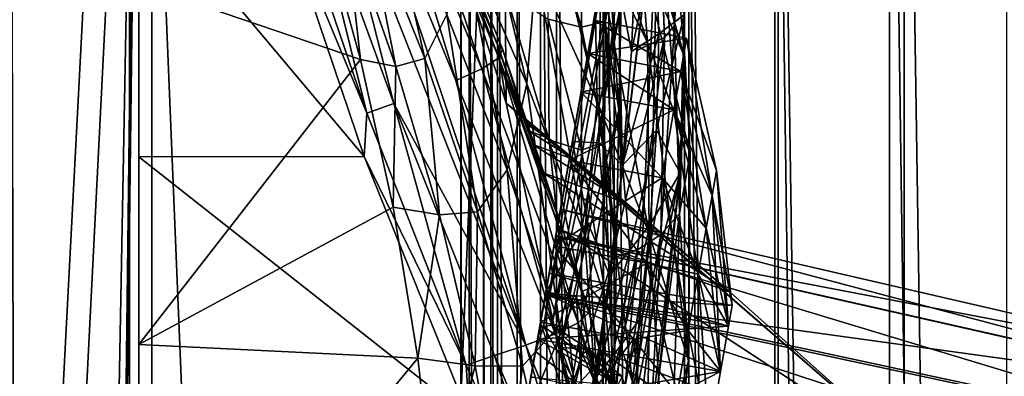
# Model space of a CAD drawing. Header units: metres. Extents: x 0 to 808, y -804 to 0.
# Tile 42 of 106: x 42 to 118, y -159 to -131. Entities that reach past the tile are written whole.
import ezdxf

# ---------------------------------------------------------------- set-up
doc = ezdxf.new("R2010")
doc.units = ezdxf.units.M

msp = doc.modelspace()

# ---------------------------------------------------------------- linework, layer by layer
at = {"layer": 'top'}
for points in [[(43.506992, -741.007813, 2063.060059), (41.507076, -60.007328, 2063.060059), (39.089615, -741.850464, 2063.060059)], [(39.089615, -741.850464, 163.059998), (41.507076, -60.007328, 163.059998), (51.506351, -78.007446, 163.059998)], [(43.506992, -741.007813, 2063.060059), (51.506954, -88.189926, 2063.060059), (41.507076, -60.007328, 2063.060059)], [(43.506992, -741.007813, 163.059998), (39.089615, -741.850464, 163.059998), (51.506351, -78.007446, 163.059998)], [(43.506992, -741.007813, 163.059998), (51.506351, -78.007446, 163.059998), (51.506351, -731.007813, 163.059998)], [(51.504875, -358.107056, 192.135345), (51.505737, -382.758026, 189.286346), (51.506351, -78.007446, 163.059998)], [(51.505157, -333.866333, 196.842499), (51.504875, -358.107056, 192.135345), (51.506351, -78.007446, 163.059998)], [(51.506351, -78.007446, 163.059998), (51.50666, -310.210968, 203.288986), (51.505157, -333.866333, 196.842499)], [(51.505737, -382.758026, 189.286346), (51.506351, -407.620453, 188.338043), (51.506351, -78.007446, 163.059998)], [(51.506351, -78.007446, 163.059998), (51.506351, -407.620453, 188.338043), (51.506351, -731.007813, 163.059998)], [(51.506351, -78.007446, 163.059998), (51.506351, -120.880943, 216.867874), (51.506351, -141.627045, 220.783508)], [(51.506351, -141.627045, 220.783508), (51.506351, -161.801682, 225.472748), (51.506351, -78.007446, 163.059998)], [(51.506351, -161.801682, 225.472748), (51.506351, -169.329681, 227.450195), (51.506351, -78.007446, 163.059998)], [(51.506351, -78.007446, 163.059998), (51.506351, -169.329681, 227.450195), (51.508034, -265.193878, 221.058258)], [(51.508034, -265.193878, 221.058258), (51.508034, -287.270233, 211.371628), (51.506351, -78.007446, 163.059998)], [(51.508034, -287.270233, 211.371628), (51.50666, -310.210968, 203.288986), (51.506351, -78.007446, 163.059998)], [(51.507023, -731.007813, 2063.060059), (51.506954, -88.189926, 2063.060059), (43.506992, -741.007813, 2063.060059)], [(51.507023, -731.007813, 2063.060059), (51.506989, -417.552856, 2040.109741), (51.506954, -88.189926, 2063.060059)], [(51.506989, -417.552856, 2040.109741), (51.506985, -367.649902, 2038.852661), (51.506954, -88.189926, 2063.060059)], [(51.506954, -88.189926, 2063.060059), (51.506985, -367.649902, 2038.852661), (51.506981, -317.873566, 2035.084595)], [(51.506981, -317.873566, 2035.084595), (51.506973, -268.350067, 2028.815063), (51.506954, -88.189926, 2063.060059)], [(51.506973, -268.350067, 2028.815063), (51.506962, -156.134735, 2038.729858), (51.506954, -88.189926, 2063.060059)], [(51.506954, -88.189926, 2063.060059), (51.506962, -156.134735, 2038.729858), (51.506958, -128.273209, 2043.482544)], [(66.893608, -243.169647, 1360.984985), (93.371132, -93.008125, 1378.281372), (66.99559, -242.591248, 1401.687378)], [(66.893608, -243.169647, 1360.984985), (67.437508, -240.085037, 1320.387573), (93.371132, -93.008125, 1378.281372)], [(93.371132, -93.008125, 1378.281372), (93.371132, -93.008118, 1378.69873), (66.99559, -242.591248, 1401.687378)], [(66.99559, -242.591248, 1401.687378), (93.371132, -93.008118, 1378.69873), (93.371124, -93.008186, 1378.838257)], [(93.371124, -93.008186, 1378.838257), (93.112122, -94.477051, 1432.741333), (66.99559, -242.591248, 1401.687378)], [(67.437508, -240.085037, 1320.387573), (93.133781, -94.35421, 1274.797363), (93.371132, -93.008125, 1378.281372)], [(93.112122, -94.477051, 1432.741333), (68.032913, -236.708313, 1441.944824), (66.99559, -242.591248, 1401.687378)], [(67.437508, -240.085037, 1320.387573), (68.561836, -233.708664, 1280.187622), (93.133781, -94.35421, 1274.797363)], [(70.018311, -225.448547, 1481.00415), (68.032913, -236.708313, 1441.944824), (93.112122, -94.477051, 1432.741333)], [(68.561836, -233.708664, 1280.187622), (70.258072, -224.088806, 1240.658447), (93.133781, -94.35421, 1274.797363)], [(92.341263, -98.848801, 1486.481934), (70.018311, -225.448547, 1481.00415), (93.112122, -94.477051, 1432.741333)], [(93.133781, -94.35421, 1274.797363), (70.258072, -224.088806, 1240.658447), (72.514023, -211.294662, 1202.068481)], [(93.133781, -94.35421, 1274.797363), (72.514023, -211.294662, 1202.068481), (92.424469, -98.37693, 1171.384888)], [(72.912399, -209.035355, 1518.133545), (70.018311, -225.448547, 1481.00415), (92.341263, -98.848801, 1486.481934)], [(72.514023, -211.294662, 1202.068481), (74.989204, -197.257233, 1163.918213), (92.424469, -98.37693, 1171.384888)], [(91.76461, -102.119179, 1513.240967), (72.912399, -209.035355, 1518.133545), (92.341263, -98.848801, 1486.481934)], [(92.424469, -98.37693, 1171.384888), (74.989204, -197.257233, 1163.918213), (77.129669, -185.118027, 1125.103394)], [(77.129669, -185.118027, 1125.103394), (78.920151, -174.963715, 1085.7052), (92.424469, -98.37693, 1171.384888)], [(78.920151, -174.963715, 1085.7052), (91.243713, -105.073311, 1068.115356), (92.424469, -98.37693, 1171.384888)], [(76.656609, -187.800919, 1552.650757), (72.912399, -209.035355, 1518.133545), (91.76461, -102.119179, 1513.240967)], [(91.061066, -106.109184, 1539.899292), (76.656609, -187.800919, 1552.650757), (91.76461, -102.119179, 1513.240967)], [(78.920151, -174.963715, 1085.7052), (80.355576, -166.823029, 1045.827881), (91.243713, -105.073311, 1068.115356)], [(80.355576, -166.823029, 1045.827881), (81.431755, -160.719711, 1005.577087), (91.243713, -105.073311, 1068.115356)], [(91.243713, -105.073311, 1068.115356), (81.431755, -160.719711, 1005.577087), (89.592415, -114.438309, 965.060059)], [(81.177376, -162.162338, 1583.934082), (76.656609, -187.800919, 1552.650757), (91.061066, -106.109184, 1539.899292)], [(82.953369, -152.090195, 1591.693237), (81.177376, -162.162338, 1583.934082), (91.061066, -106.109184, 1539.899292)], [(91.061066, -106.109184, 1539.899292), (85.006683, -140.445282, 1595.834595), (82.953369, -152.090195, 1591.693237)], [(87.181313, -128.112335, 1596.22583), (85.006683, -140.445282, 1595.834595), (91.061066, -106.109184, 1539.899292)], [(71.725464, -113.904694, 633.819702), (76.064293, -125.604927, 662.00946), (79.22467, -132.991699, 633.882507)], [(79.594284, -133.285278, 605.744934), (71.77919, -114.153717, 605.628235), (71.725464, -113.904694, 633.819702)], [(71.725464, -113.904694, 633.819702), (79.22467, -132.991699, 633.882507), (79.594284, -133.285278, 605.744934)], [(78.015907, -134.846191, 493.127167), (69.838547, -115.512451, 492.904694), (71.174484, -114.775047, 549.25415)], [(79.329842, -134.003677, 549.443481), (71.174484, -114.775047, 549.25415), (71.77919, -114.153717, 605.628235)], [(79.329842, -134.003677, 549.443481), (78.015907, -134.846191, 493.127167), (71.174484, -114.775047, 549.25415)], [(79.594284, -133.285278, 605.744934), (79.329842, -134.003677, 549.443481), (71.77919, -114.153717, 605.628235)], [(81.431755, -160.719711, 1005.577087), (82.145691, -156.670746, 965.060059), (89.592415, -114.438309, 965.060059)], [(89.592415, -114.438309, 965.060059), (82.145691, -156.670746, 965.060059), (82.772537, -154.754364, 926.993347)], [(88.9076, -123.512955, 889.282654), (89.592415, -114.438309, 965.060059), (82.772537, -154.754364, 926.993347)], [(68.031731, -116.308456, 436.587769), (69.838547, -115.512451, 492.904694), (75.997345, -135.752365, 436.809235)], [(69.838547, -115.512451, 492.904694), (78.015907, -134.846191, 493.127167), (75.997345, -135.752365, 436.809235)], [(81.411476, -156.174347, 380.716583), (66.01239, -117.106201, 380.303986), (68.031731, -116.308456, 436.587769)], [(75.997345, -135.752365, 436.809235), (81.411476, -156.174347, 380.716583), (68.031731, -116.308456, 436.587769)], [(82.196358, -127.00486, 1758.17395), (86.919434, -137.376633, 1756.741333), (81.87532, -116.131256, 1703.300537)], [(86.919434, -137.376633, 1756.741333), (86.662636, -124.393341, 1702.442139), (81.87532, -116.131256, 1703.300537)], [(71.215126, -137.516968, 324.189697), (64.037155, -117.849319, 324.048676), (66.01239, -117.106201, 380.303986)], [(81.411476, -156.174347, 380.716583), (71.215126, -137.516968, 324.189697), (66.01239, -117.106201, 380.303986)], [(81.479591, -136.00882, 1813.560913), (76.902023, -116.640213, 1759.477173), (76.422012, -124.318352, 1815.20874)], [(81.479591, -136.00882, 1813.560913), (82.196358, -127.00486, 1758.17395), (76.902023, -116.640213, 1759.477173)], [(69.132545, -138.257141, 267.888306), (62.361767, -118.481773, 267.81369), (64.037155, -117.849319, 324.048676)], [(71.215126, -137.516968, 324.189697), (69.132545, -138.257141, 267.888306), (64.037155, -117.849319, 324.048676)], [(62.361767, -118.481773, 267.81369), (69.132545, -138.257141, 267.888306), (61.909687, -120.887596, 216.869019)], [(86.662636, -124.393341, 1702.442139), (90.810066, -132.80835, 1701.514038), (86.120491, -118.420044, 1675.175049)], [(90.810066, -132.80835, 1701.514038), (90.292763, -125.997551, 1674.521362), (86.120491, -118.420044, 1675.175049)], [(70.116196, -118.80864, 1872.732788), (68.951447, -122.396927, 1929.003174), (73.601364, -134.056763, 1927.388672)], [(70.116196, -118.80864, 1872.732788), (73.601364, -134.056763, 1927.388672), (75.31263, -130.642426, 1871.191895)], [(65.587914, -332.185699, 1606.41626), (88.441864, -193.731766, 1606.41626), (91.618752, -120.181511, 1606.41626)], [(65.587914, -332.185699, 1606.41626), (91.618752, -120.181511, 1606.41626), (65.589363, -332.173859, 1607.047974)], [(91.618752, -120.181511, 1606.41626), (91.638481, -120.020866, 1609.41626), (65.589363, -332.173859, 1607.047974)], [(65.589363, -332.173859, 1607.047974), (91.638481, -120.020866, 1609.41626), (65.802391, -330.438873, 1649.721802)], [(91.638481, -120.020866, 1609.41626), (89.991348, -133.435623, 1660.02124), (65.802391, -330.438873, 1649.721802)], [(88.441864, -193.731766, 1606.41626), (90.676865, -168.014267, 1606.41626), (91.618752, -120.181511, 1606.41626)], [(90.292763, -125.997551, 1674.521362), (93.702927, -133.958298, 1673.814697), (89.589348, -119.979286, 1647.35022)], [(93.702927, -133.958298, 1673.814697), (93.107567, -127.380646, 1646.90332), (89.589348, -119.979286, 1647.35022)], [(92.114059, -132.410736, 1659.716675), (89.991348, -133.435623, 1660.02124), (91.638481, -120.020866, 1609.41626)], [(91.618752, -120.181511, 1606.41626), (90.676865, -168.014267, 1606.41626), (93.333351, -142.868454, 1606.41626)], [(91.663544, -119.692062, 1609.416138), (91.610542, -119.532822, 1609.416138), (92.901169, -131.502533, 1659.710449)], [(91.610542, -119.532822, 1609.416138), (92.15062, -121.558372, 1619.833252), (92.901169, -131.502533, 1659.710449)], [(93.333351, -142.868454, 1606.41626), (93.640846, -130.663513, 1606.41626), (91.618752, -120.181511, 1606.41626)], [(91.638481, -120.020866, 1609.41626), (91.663544, -119.692062, 1609.416138), (92.114059, -132.410736, 1659.716675)], [(91.663544, -119.692062, 1609.416138), (92.901169, -131.502533, 1659.710449), (92.114059, -132.410736, 1659.716675)], [(51.506351, -141.627045, 220.783508), (51.506351, -120.880943, 216.867874), (68.922012, -141.620026, 220.782028)], [(68.922012, -141.620026, 220.782028), (51.506351, -120.880943, 216.867874), (61.909687, -120.887596, 216.869019)], [(61.909687, -120.887596, 216.869019), (69.132545, -138.257141, 267.888306), (68.922012, -141.620026, 220.782028)], [(92.901169, -131.502533, 1659.710449), (92.15062, -121.558372, 1619.833252), (93.107567, -127.380646, 1646.90332)], [(68.951447, -122.396927, 1929.003174), (67.41201, -123.39151, 1985.318604), (71.375046, -134.673676, 1983.613281)], [(68.951447, -122.396927, 1929.003174), (71.375046, -134.673676, 1983.613281), (73.601364, -134.056763, 1927.388672)], [(65.504227, -122.870308, 2041.564697), (51.506958, -128.273209, 2043.482544), (68.640984, -134.12236, 2039.731079)], [(65.504227, -122.870308, 2041.564697), (68.640984, -134.12236, 2039.731079), (67.41201, -123.39151, 1985.318604)], [(85.668846, -123.505463, 812.487793), (85.695648, -131.611176, 774.655457), (83.05497, -122.894173, 775.36261)], [(85.695648, -131.611176, 774.655457), (83.138725, -131.016785, 737.800415), (83.05497, -122.894173, 775.36261)], [(67.41201, -123.39151, 1985.318604), (68.640984, -134.12236, 2039.731079), (71.375046, -134.673676, 1983.613281)], [(88.9076, -123.512955, 889.282654), (82.772537, -154.754364, 926.993347), (83.424843, -154.652359, 888.885498)], [(88.765213, -129.773087, 851.647583), (88.9076, -123.512955, 889.282654), (83.424843, -154.652359, 888.885498)], [(87.602356, -123.541008, 849.833435), (87.540314, -131.188095, 811.684143), (85.668846, -123.505463, 812.487793)], [(87.540314, -131.188095, 811.684143), (85.695648, -131.611176, 774.655457), (85.668846, -123.505463, 812.487793)], [(87.602356, -123.541008, 849.833435), (88.600136, -137.996887, 814.378418), (87.540314, -131.188095, 811.684143)], [(88.765213, -129.773087, 851.647583), (88.600136, -137.996887, 814.378418), (87.602356, -123.541008, 849.833435)], [(79.962082, -142.639282, 1869.356079), (76.422012, -124.318352, 1815.20874), (75.31263, -130.642426, 1871.191895)], [(79.962082, -142.639282, 1869.356079), (81.479591, -136.00882, 1813.560913), (76.422012, -124.318352, 1815.20874)], [(86.919434, -137.376633, 1756.741333), (90.926254, -147.579239, 1755.204346), (86.662636, -124.393341, 1702.442139)], [(90.926254, -147.579239, 1755.204346), (90.810066, -132.80835, 1701.514038), (86.662636, -124.393341, 1702.442139)], [(89.575264, -133.509979, 1596.45874), (91.421394, -124.753143, 1600.594238), (91.675552, -132.135086, 1601.427856)], [(89.575264, -133.509979, 1596.45874), (89.926247, -124.821838, 1594.768921), (91.421394, -124.753143, 1600.594238)], [(91.421394, -124.753143, 1600.594238), (93.640846, -130.663513, 1606.41626), (91.675552, -132.135086, 1601.427856)], [(89.926247, -124.821838, 1594.768921), (89.575264, -133.509979, 1596.45874), (88.544525, -128.047791, 1595.862427)], [(76.064217, -125.604553, 664.00946), (79.805305, -128.818039, 700.978943), (79.890549, -137.489243, 664.00946)], [(76.064293, -125.604927, 662.00946), (76.064217, -125.604553, 664.00946), (79.890549, -137.489243, 664.00946)], [(79.890549, -137.489243, 662.00946), (76.064293, -125.604927, 662.00946), (79.890549, -137.489243, 664.00946)], [(76.064293, -125.604927, 662.00946), (79.890549, -137.489243, 662.00946), (79.22467, -132.991699, 633.882507)], [(90.810066, -132.80835, 1701.514038), (94.112343, -141.374359, 1700.52124), (90.292763, -125.997551, 1674.521362)], [(94.112343, -141.374359, 1700.52124), (93.702927, -133.958298, 1673.814697), (90.292763, -125.997551, 1674.521362)], [(81.479591, -136.00882, 1813.560913), (85.935211, -147.652618, 1811.708984), (82.196358, -127.00486, 1758.17395)], [(85.935211, -147.652618, 1811.708984), (86.919434, -137.376633, 1756.741333), (82.196358, -127.00486, 1758.17395)], [(93.107567, -127.380646, 1646.90332), (93.702927, -133.958298, 1673.814697), (92.901169, -131.502533, 1659.710449)], [(51.506958, -128.273209, 2043.482544), (51.506962, -156.134735, 2038.729858), (68.640984, -134.12236, 2039.731079)], [(87.181313, -128.112335, 1596.22583), (87.047676, -140.549637, 1596.418945), (85.006683, -140.445282, 1595.834595)], [(87.839233, -134.289093, 1596.556396), (87.047676, -140.549637, 1596.418945), (87.181313, -128.112335, 1596.22583)], [(88.544525, -128.047791, 1595.862427), (87.839233, -134.289093, 1596.556396), (87.181313, -128.112335, 1596.22583)], [(88.866905, -142.294662, 1596.895752), (87.839233, -134.289093, 1596.556396), (88.544525, -128.047791, 1595.862427)], [(89.575264, -133.509979, 1596.45874), (88.866905, -142.294662, 1596.895752), (88.544525, -128.047791, 1595.862427)], [(79.805305, -128.818039, 700.978943), (83.202034, -140.324951, 700.663635), (79.890549, -137.489243, 664.00946)], [(79.805305, -128.818039, 700.978943), (83.138725, -131.016785, 737.800415), (83.202034, -140.324951, 700.663635)], [(88.765213, -129.773087, 851.647583), (83.424843, -154.652359, 888.885498), (84.101372, -156.365387, 850.816467)], [(88.600136, -137.996887, 814.378418), (88.765213, -129.773087, 851.647583), (84.101372, -156.365387, 850.816467)], [(75.31263, -130.642426, 1871.191895), (73.601364, -134.056763, 1927.388672), (77.676979, -145.883301, 1925.417725)], [(77.676979, -145.883301, 1925.417725), (79.962082, -142.639282, 1869.356079), (75.31263, -130.642426, 1871.191895)], [(93.640846, -130.663513, 1606.41626), (91.500244, -139.574371, 1601.634033), (91.675552, -132.135086, 1601.427856)], [(93.640846, -130.663513, 1606.41626), (93.333351, -142.868454, 1606.41626), (91.500244, -139.574371, 1601.634033)], [(83.138725, -131.016785, 737.800415), (85.71032, -141.127533, 737.252625), (83.202034, -140.324951, 700.663635)], [(85.695648, -131.611176, 774.655457), (85.71032, -141.127533, 737.252625), (83.138725, -131.016785, 737.800415)], [(87.540314, -131.188095, 811.684143), (87.47551, -140.476303, 773.948242), (85.695648, -131.611176, 774.655457)], [(87.540314, -131.188095, 811.684143), (88.404068, -148.618729, 775.832275), (87.47551, -140.476303, 773.948242)], [(88.600136, -137.996887, 814.378418), (88.404068, -148.618729, 775.832275), (87.540314, -131.188095, 811.684143)], [(92.114059, -132.410736, 1659.716675), (92.901169, -131.502533, 1659.710449), (91.84124, -147.647018, 1709.327759)], [(92.901169, -131.502533, 1659.710449), (93.267365, -146.022568, 1709.352783), (91.84124, -147.647018, 1709.327759)], [(93.702927, -133.958298, 1673.814697), (93.267365, -146.022568, 1709.352783), (92.901169, -131.502533, 1659.710449)], [(87.47551, -140.476303, 773.948242), (85.71032, -141.127533, 737.252625), (85.695648, -131.611176, 774.655457)], [(91.675552, -132.135086, 1601.427856), (91.500244, -139.574371, 1601.634033), (88.866905, -142.294662, 1596.895752)], [(88.866905, -142.294662, 1596.895752), (89.575264, -133.509979, 1596.45874), (91.675552, -132.135086, 1601.427856)], [(80.984856, -138.38858, 633.901733), (81.140099, -138.516449, 628.134583), (79.22467, -132.991699, 633.882507)], [(81.140099, -138.516449, 628.134583), (81.191383, -138.650742, 627.65741), (79.22467, -132.991699, 633.882507)], [(79.22467, -132.991699, 633.882507), (81.191383, -138.650742, 627.65741), (81.242584, -138.785156, 627.180298)], [(81.242584, -138.785156, 627.180298), (81.344788, -139.054321, 626.226074), (79.22467, -132.991699, 633.882507)], [(81.344788, -139.054321, 626.226074), (81.548416, -139.594025, 624.317993), (79.22467, -132.991699, 633.882507)], [(79.22467, -132.991699, 633.882507), (81.548416, -139.594025, 624.317993), (79.594284, -133.285278, 605.744934)], [(79.22467, -132.991699, 633.882507), (79.890549, -137.489243, 662.00946), (80.984856, -138.38858, 633.901733)], [(90.042793, -148.833328, 1709.505249), (88.020241, -149.486267, 1709.869995), (92.114059, -132.410736, 1659.716675)], [(88.020241, -149.486267, 1709.869995), (89.991348, -133.435623, 1660.02124), (92.114059, -132.410736, 1659.716675)], [(91.84124, -147.647018, 1709.327759), (90.042793, -148.833328, 1709.505249), (92.114059, -132.410736, 1659.716675)], [(90.926254, -147.579239, 1755.204346), (93.985023, -157.383743, 1753.587524), (90.810066, -132.80835, 1701.514038)], [(93.985023, -157.383743, 1753.587524), (94.112343, -141.374359, 1700.52124), (90.810066, -132.80835, 1701.514038)], [(65.802391, -330.438873, 1649.721802), (89.991348, -133.435623, 1660.02124), (66.240387, -326.871796, 1692.280273)], [(89.991348, -133.435623, 1660.02124), (88.020241, -149.486267, 1709.869995), (66.240387, -326.871796, 1692.280273)], [(84.298019, -147.357513, 597.654175), (79.329842, -134.003677, 549.443481), (79.594284, -133.285278, 605.744934)], [(81.548416, -139.594025, 624.317993), (81.952583, -140.679062, 620.503113), (79.594284, -133.285278, 605.744934)], [(79.594284, -133.285278, 605.744934), (81.952583, -140.679062, 620.503113), (82.749023, -142.872467, 612.878723)], [(82.749023, -142.872467, 612.878723), (84.298019, -147.357513, 597.654175), (79.594284, -133.285278, 605.744934)], [(68.640984, -134.12236, 2039.731079), (51.506962, -156.134735, 2038.729858), (71.152733, -145.530518, 2037.457764)], [(68.640984, -134.12236, 2039.731079), (71.152733, -145.530518, 2037.457764), (71.375046, -134.673676, 1983.613281)], [(73.601364, -134.056763, 1927.388672), (71.375046, -134.673676, 1983.613281), (74.738556, -146.121323, 1981.501465)], [(73.601364, -134.056763, 1927.388672), (74.738556, -146.121323, 1981.501465), (77.676979, -145.883301, 1925.417725)], [(79.329842, -134.003677, 549.443481), (85.439827, -154.457108, 493.382141), (78.015907, -134.846191, 493.127167)], [(79.329842, -134.003677, 549.443481), (84.298019, -147.357513, 597.654175), (86.208534, -153.29248, 577.778809)], [(86.208534, -153.29248, 577.778809), (86.264267, -153.656784, 549.660339), (79.329842, -134.003677, 549.443481)], [(86.264267, -153.656784, 549.660339), (85.439827, -154.457108, 493.382141), (79.329842, -134.003677, 549.443481)], [(87.839233, -134.289093, 1596.556396), (88.866905, -142.294662, 1596.895752), (87.047676, -140.549637, 1596.418945)], [(93.702927, -133.958298, 1673.814697), (94.112343, -141.374359, 1700.52124), (93.267365, -146.022568, 1709.352783)], [(71.375046, -134.673676, 1983.613281), (71.152733, -145.530518, 2037.457764), (74.738556, -146.121323, 1981.501465)], [(78.015907, -134.846191, 493.127167), (83.692719, -155.312424, 437.063171), (75.997345, -135.752365, 436.809235)], [(85.439827, -154.457108, 493.382141), (83.692719, -155.312424, 437.063171), (78.015907, -134.846191, 493.127167)], [(83.692719, -155.312424, 437.063171), (81.411476, -156.174347, 380.716583), (75.997345, -135.752365, 436.809235)], [(83.997276, -154.639038, 1867.22644), (81.479591, -136.00882, 1813.560913), (79.962082, -142.639282, 1869.356079)], [(81.479591, -136.00882, 1813.560913), (83.997276, -154.639038, 1867.22644), (85.935211, -147.652618, 1811.708984)], [(76.795647, -157.726593, 267.973694), (69.132545, -138.257141, 267.888306), (71.215126, -137.516968, 324.189697)], [(78.983353, -156.994949, 324.351288), (71.215126, -137.516968, 324.189697), (81.411476, -156.174347, 380.716583)], [(78.983353, -156.994949, 324.351288), (76.795647, -157.726593, 267.973694), (71.215126, -137.516968, 324.189697)], [(79.890549, -137.489243, 664.00946), (83.202034, -140.324951, 700.663635), (85.654839, -164.301025, 664.00946)], [(111.948395, -165.241684, 664.00946), (79.890549, -137.489243, 664.00946), (85.654839, -164.301025, 664.00946)], [(111.948395, -165.241684, 662.00946), (79.890549, -137.489243, 662.00946), (111.948395, -165.241684, 664.00946)], [(79.890549, -137.489243, 662.00946), (79.890549, -137.489243, 664.00946), (111.948395, -165.241684, 664.00946)], [(80.984856, -138.38858, 633.901733), (79.890549, -137.489243, 662.00946), (111.948395, -165.241684, 662.00946)], [(85.935211, -147.652618, 1811.708984), (89.651276, -159.010757, 1809.669678), (86.919434, -137.376633, 1756.741333)], [(89.651276, -159.010757, 1809.669678), (90.926254, -147.579239, 1755.204346), (86.919434, -137.376633, 1756.741333)], [(69.132545, -138.257141, 267.888306), (76.795647, -157.726593, 267.973694), (68.922012, -141.620026, 220.782028)], [(111.948395, -165.241684, 662.00946), (112.865417, -166.080841, 628.134583), (80.984856, -138.38858, 633.901733)], [(112.865417, -166.080841, 628.134583), (97.183884, -152.090195, 628.134583), (80.984856, -138.38858, 633.901733)], [(80.984856, -138.38858, 633.901733), (97.183884, -152.090195, 628.134583), (89.206573, -145.250626, 628.134583)], [(89.206573, -145.250626, 628.134583), (85.184395, -141.8703, 628.134583), (80.984856, -138.38858, 633.901733)], [(85.184395, -141.8703, 628.134583), (83.165001, -140.190048, 628.134583), (80.984856, -138.38858, 633.901733)], [(80.984856, -138.38858, 633.901733), (83.165001, -140.190048, 628.134583), (82.153236, -139.352417, 628.134583)], [(82.153236, -139.352417, 628.134583), (81.646843, -138.934235, 628.134583), (80.984856, -138.38858, 633.901733)], [(81.646843, -138.934235, 628.134583), (81.393517, -138.725296, 628.134583), (80.984856, -138.38858, 633.901733)], [(80.984856, -138.38858, 633.901733), (81.393517, -138.725296, 628.134583), (81.140099, -138.516449, 628.134583)], [(88.600136, -137.996887, 814.378418), (84.101372, -156.365387, 850.816467), (84.798615, -159.889404, 812.872498)], [(88.404068, -148.618729, 775.832275), (88.600136, -137.996887, 814.378418), (84.798615, -159.889404, 812.872498)], [(81.191383, -138.650742, 627.65741), (81.140099, -138.516449, 628.134583), (81.393517, -138.725296, 628.134583)], [(81.242584, -138.785156, 627.180298), (81.191383, -138.650742, 627.65741), (81.646843, -138.934235, 628.134583)], [(81.646843, -138.934235, 628.134583), (81.191383, -138.650742, 627.65741), (81.393517, -138.725296, 628.134583)], [(81.344788, -139.054321, 626.226074), (81.242584, -138.785156, 627.180298), (82.153236, -139.352417, 628.134583)], [(82.153236, -139.352417, 628.134583), (81.242584, -138.785156, 627.180298), (81.646843, -138.934235, 628.134583)], [(81.548416, -139.594025, 624.317993), (81.344788, -139.054321, 626.226074), (83.165001, -140.190048, 628.134583)], [(83.165001, -140.190048, 628.134583), (81.344788, -139.054321, 626.226074), (82.153236, -139.352417, 628.134583)], [(81.952583, -140.679062, 620.503113), (81.548416, -139.594025, 624.317993), (85.184395, -141.8703, 628.134583)], [(85.184395, -141.8703, 628.134583), (81.548416, -139.594025, 624.317993), (83.165001, -140.190048, 628.134583)], [(91.500244, -139.574371, 1601.634033), (89.440628, -148.854843, 1597.510986), (88.866905, -142.294662, 1596.895752)], [(91.500244, -139.574371, 1601.634033), (91.011528, -146.874664, 1600.46167), (89.440628, -148.854843, 1597.510986)], [(93.333351, -142.868454, 1606.41626), (91.011528, -146.874664, 1600.46167), (91.500244, -139.574371, 1601.634033)], [(82.749023, -142.872467, 612.878723), (81.952583, -140.679062, 620.503113), (89.206573, -145.250626, 628.134583)], [(89.206573, -145.250626, 628.134583), (81.952583, -140.679062, 620.503113), (85.184395, -141.8703, 628.134583)], [(85.006683, -140.445282, 1595.834595), (86.177765, -146.667908, 1595.090576), (82.953369, -152.090195, 1591.693237)], [(83.202034, -140.324951, 700.663635), (85.701035, -152.033005, 700.348267), (85.654839, -164.301025, 664.00946)], [(83.202034, -140.324951, 700.663635), (85.71032, -141.127533, 737.252625), (85.701035, -152.033005, 700.348267)], [(87.047676, -140.549637, 1596.418945), (86.177765, -146.667908, 1595.090576), (85.006683, -140.445282, 1595.834595)], [(87.396805, -151.381866, 736.704895), (85.71032, -141.127533, 737.252625), (87.47551, -140.476303, 773.948242)], [(87.047676, -140.549637, 1596.418945), (87.86187, -150.778885, 1594.5802), (86.177765, -146.667908, 1595.090576)], [(88.866905, -142.294662, 1596.895752), (87.86187, -150.778885, 1594.5802), (87.047676, -140.549637, 1596.418945)], [(87.47551, -140.476303, 773.948242), (88.197174, -161.130875, 737.847595), (87.396805, -151.381866, 736.704895)], [(88.404068, -148.618729, 775.832275), (88.197174, -161.130875, 737.847595), (87.47551, -140.476303, 773.948242)], [(85.71032, -141.127533, 737.252625), (87.396805, -151.381866, 736.704895), (85.701035, -152.033005, 700.348267)], [(94.112343, -141.374359, 1700.52124), (93.985023, -157.383743, 1753.587524), (93.267365, -146.022568, 1709.352783)], [(77.061188, -161.773224, 225.4655), (51.506351, -141.627045, 220.783508), (68.922012, -141.620026, 220.782028)], [(51.506351, -161.801682, 225.472748), (51.506351, -141.627045, 220.783508), (77.061188, -161.773224, 225.4655)], [(68.922012, -141.620026, 220.782028), (76.795647, -157.726593, 267.973694), (77.061188, -161.773224, 225.4655)], [(81.140121, -157.807083, 1923.065308), (79.962082, -142.639282, 1869.356079), (77.676979, -145.883301, 1925.417725)], [(81.140121, -157.807083, 1923.065308), (83.997276, -154.639038, 1867.22644), (79.962082, -142.639282, 1869.356079)], [(84.298019, -147.357513, 597.654175), (82.749023, -142.872467, 612.878723), (97.183884, -152.090195, 628.134583)], [(97.183884, -152.090195, 628.134583), (82.749023, -142.872467, 612.878723), (89.206573, -145.250626, 628.134583)], [(88.866905, -142.294662, 1596.895752), (89.440628, -148.854843, 1597.510986), (87.86187, -150.778885, 1594.5802)], [(90.054741, -170.540665, 1597.397217), (89.857262, -160.413727, 1595.220337), (93.333351, -142.868454, 1606.41626)], [(93.333351, -142.868454, 1606.41626), (89.857262, -160.413727, 1595.220337), (90.419487, -153.863403, 1598.268066)], [(90.676865, -168.014267, 1606.41626), (90.054741, -170.540665, 1597.397217), (93.333351, -142.868454, 1606.41626)], [(93.333351, -142.868454, 1606.41626), (90.419487, -153.863403, 1598.268066), (91.011528, -146.874664, 1600.46167)], [(51.506962, -156.134735, 2038.729858), (73.074959, -157.202133, 2034.679321), (71.152733, -145.530518, 2037.457764)], [(71.152733, -145.530518, 2037.457764), (73.074959, -157.202133, 2034.679321), (74.738556, -146.121323, 1981.501465)], [(77.676979, -145.883301, 1925.417725), (74.738556, -146.121323, 1981.501465), (77.499054, -157.772812, 1978.934814)], [(77.499054, -157.772812, 1978.934814), (81.140121, -157.807083, 1923.065308), (77.676979, -145.883301, 1925.417725)], [(91.84124, -147.647018, 1709.327759), (93.267365, -146.022568, 1709.352783), (90.9356, -164.572159, 1758.410034)], [(93.267365, -146.022568, 1709.352783), (92.802467, -161.892853, 1758.594727), (90.9356, -164.572159, 1758.410034)], [(93.267365, -146.022568, 1709.352783), (93.985023, -157.383743, 1753.587524), (92.802467, -161.892853, 1758.594727)], [(74.738556, -146.121323, 1981.501465), (73.074959, -157.202133, 2034.679321), (77.499054, -157.772812, 1978.934814)], [(86.177765, -146.667908, 1595.090576), (85.320282, -152.456619, 1592.65918), (82.953369, -152.090195, 1591.693237)], [(86.177765, -146.667908, 1595.090576), (86.904037, -158.579865, 1590.226318), (85.320282, -152.456619, 1592.65918)], [(87.86187, -150.778885, 1594.5802), (86.904037, -158.579865, 1590.226318), (86.177765, -146.667908, 1595.090576)], [(87.243996, -156.703659, 567.303406), (84.298019, -147.357513, 597.654175), (112.865417, -166.080841, 628.134583)], [(112.865417, -166.080841, 628.134583), (84.298019, -147.357513, 597.654175), (97.183884, -152.090195, 628.134583)], [(84.298019, -147.357513, 597.654175), (87.243996, -156.703659, 567.303406), (86.208534, -153.29248, 577.778809)], [(91.011528, -146.874664, 1600.46167), (88.717606, -156.247391, 1594.231689), (89.440628, -148.854843, 1597.510986)], [(90.419487, -153.863403, 1598.268066), (88.717606, -156.247391, 1594.231689), (91.011528, -146.874664, 1600.46167)], [(89.651276, -159.010757, 1809.669678), (92.405518, -169.766678, 1807.454956), (90.926254, -147.579239, 1755.204346)], [(92.405518, -169.766678, 1807.454956), (93.985023, -157.383743, 1753.587524), (90.926254, -147.579239, 1755.204346)], [(83.997276, -154.639038, 1867.22644), (87.303314, -166.457306, 1864.791748), (85.935211, -147.652618, 1811.708984)], [(85.935211, -147.652618, 1811.708984), (87.303314, -166.457306, 1864.791748), (89.651276, -159.010757, 1809.669678)], [(89.744621, -165.700333, 1758.415649), (88.41526, -166.655396, 1758.486816), (91.84124, -147.647018, 1709.327759)], [(91.84124, -147.647018, 1709.327759), (88.41526, -166.655396, 1758.486816), (90.042793, -148.833328, 1709.505249)], [(90.9356, -164.572159, 1758.410034), (89.744621, -165.700333, 1758.415649), (91.84124, -147.647018, 1709.327759)], [(88.404068, -148.618729, 775.832275), (84.798615, -159.889404, 812.872498), (85.510788, -165.216354, 775.139709)], [(86.974762, -167.417847, 1758.621704), (85.449638, -167.974701, 1758.817749), (90.042793, -148.833328, 1709.505249)], [(90.042793, -148.833328, 1709.505249), (85.449638, -167.974701, 1758.817749), (88.020241, -149.486267, 1709.869995)], [(88.197174, -161.130875, 737.847595), (88.404068, -148.618729, 775.832275), (85.510788, -165.216354, 775.139709)], [(89.440628, -148.854843, 1597.510986), (86.904037, -158.579865, 1590.226318), (87.86187, -150.778885, 1594.5802)], [(89.440628, -148.854843, 1597.510986), (88.717606, -156.247391, 1594.231689), (86.904037, -158.579865, 1590.226318)], [(88.41526, -166.655396, 1758.486816), (86.974762, -167.417847, 1758.621704), (90.042793, -148.833328, 1709.505249)], [(66.240387, -326.871796, 1692.280273), (88.020241, -149.486267, 1709.869995), (66.873688, -321.491089, 1734.645386)], [(88.020241, -149.486267, 1709.869995), (85.449638, -167.974701, 1758.817749), (66.873688, -321.491089, 1734.645386)], [(85.701035, -152.033005, 700.348267), (87.396805, -151.381866, 736.704895), (87.290627, -163.880081, 700.032959)], [(87.396805, -151.381866, 736.704895), (87.96814, -175.470825, 700.532959), (87.290627, -163.880081, 700.032959)], [(88.197174, -161.130875, 737.847595), (87.96814, -175.470825, 700.532959), (87.396805, -151.381866, 736.704895)], [(82.953369, -152.090195, 1591.693237), (85.320282, -152.456619, 1592.65918), (81.177376, -162.162338, 1583.934082)], [(85.654839, -164.301025, 664.00946), (85.701035, -152.033005, 700.348267), (87.290627, -163.880081, 700.032959)], [(85.320282, -152.456619, 1592.65918), (86.067154, -165.395889, 1584.167358), (81.177376, -162.162338, 1583.934082)], [(86.904037, -158.579865, 1590.226318), (86.067154, -165.395889, 1584.167358), (85.320282, -152.456619, 1592.65918)], [(86.264267, -153.656784, 549.660339), (92.660088, -175.968964, 506.736481), (85.439827, -154.457108, 493.382141)], [(86.208534, -153.29248, 577.778809), (87.243996, -156.703659, 567.303406), (86.264267, -153.656784, 549.660339)], [(87.243996, -156.703659, 567.303406), (92.660088, -175.968964, 506.736481), (86.264267, -153.656784, 549.660339)], [(89.857262, -160.413727, 1595.220337), (88.070923, -162.928207, 1589.672485), (90.419487, -153.863403, 1598.268066)], [(90.419487, -153.863403, 1598.268066), (88.070923, -162.928207, 1589.672485), (88.717606, -156.247391, 1594.231689)], [(83.910957, -169.74968, 1920.286865), (83.997276, -154.639038, 1867.22644), (81.140121, -157.807083, 1923.065308)], [(82.772537, -154.754364, 926.993347), (82.145691, -156.670746, 965.060059), (85.232307, -159.0914, 965.060059)], [(83.424843, -154.652359, 888.885498), (82.772537, -154.754364, 926.993347), (85.780273, -156.882278, 927.058594)], [(85.780273, -156.882278, 927.058594), (82.772537, -154.754364, 926.993347), (85.232307, -159.0914, 965.060059)], [(84.101372, -156.365387, 850.816467), (83.424843, -154.652359, 888.885498), (86.268028, -156.483643, 888.991882)], [(86.268028, -156.483643, 888.991882), (83.424843, -154.652359, 888.885498), (85.780273, -156.882278, 927.058594)], [(83.692719, -155.312424, 437.063171), (85.439827, -154.457108, 493.382141), (91.065765, -174.933853, 437.343109)], [(83.910957, -169.74968, 1920.286865), (87.303314, -166.457306, 1864.791748), (83.997276, -154.639038, 1867.22644)], [(92.660088, -175.968964, 506.736481), (92.038551, -174.272858, 493.663177), (85.439827, -154.457108, 493.382141)], [(85.439827, -154.457108, 493.382141), (92.038551, -174.272858, 493.663177), (91.065765, -174.933853, 437.343109)], [(89.368248, -175.604797, 380.959503), (81.411476, -156.174347, 380.716583), (83.692719, -155.312424, 437.063171)], [(83.692719, -155.312424, 437.063171), (91.065765, -174.933853, 437.343109), (89.368248, -175.604797, 380.959503)], [(51.506962, -156.134735, 2038.729858), (51.506973, -268.350067, 2028.815063), (51.506966, -183.281769, 2030.862671)], [(51.506962, -156.134735, 2038.729858), (51.506966, -183.281769, 2030.862671), (73.074959, -157.202133, 2034.679321)], [(87.335464, -176.262085, 324.529327), (78.983353, -156.994949, 324.351288), (81.411476, -156.174347, 380.716583)], [(87.335464, -176.262085, 324.529327), (81.411476, -156.174347, 380.716583), (89.368248, -175.604797, 380.959503)], [(85.232307, -159.0914, 965.060059), (82.145691, -156.670746, 965.060059), (81.431755, -160.719711, 1005.577087)], [(84.798615, -159.889404, 812.872498), (84.101372, -156.365387, 850.816467), (86.694504, -157.896835, 850.946411)], [(86.694504, -157.896835, 850.946411), (84.101372, -156.365387, 850.816467), (86.268028, -156.483643, 888.991882)], [(85.780273, -156.882278, 927.058594), (88.488586, -159.344437, 927.119019), (86.268028, -156.483643, 888.991882)], [(88.717606, -156.247391, 1594.231689), (86.067154, -165.395889, 1584.167358), (86.904037, -158.579865, 1590.226318)], [(88.070923, -162.928207, 1589.672485), (86.067154, -165.395889, 1584.167358), (88.717606, -156.247391, 1594.231689)], [(88.488586, -159.344437, 927.119019), (88.854561, -158.60144, 889.094177), (86.268028, -156.483643, 888.991882)], [(86.268028, -156.483643, 888.991882), (88.854561, -158.60144, 889.094177), (86.694504, -157.896835, 850.946411)], [(92.660088, -175.968964, 506.736481), (87.243996, -156.703659, 567.303406), (143.099884, -195.272812, 628.134583)], [(143.099884, -195.272812, 628.134583), (87.243996, -156.703659, 567.303406), (112.865417, -166.080841, 628.134583)], [(51.506966, -183.281769, 2030.862671), (74.416016, -169.266556, 2031.300171), (73.074959, -157.202133, 2034.679321)], [(73.074959, -157.202133, 2034.679321), (74.416016, -169.266556, 2031.300171), (77.499054, -157.772812, 1978.934814)], [(76.795647, -157.726593, 267.973694), (78.983353, -156.994949, 324.351288), (85.35807, -176.882233, 268.067719)], [(85.35807, -176.882233, 268.067719), (78.983353, -156.994949, 324.351288), (87.335464, -176.262085, 324.529327)], [(85.232307, -159.0914, 965.060059), (87.976715, -161.894043, 965.060059), (85.780273, -156.882278, 927.058594)], [(87.976715, -161.894043, 965.060059), (88.488586, -159.344437, 927.119019), (85.780273, -156.882278, 927.058594)], [(93.985023, -157.383743, 1753.587524), (92.405518, -169.766678, 1807.454956), (92.802467, -161.892853, 1758.594727)], [(77.499054, -157.772812, 1978.934814), (74.416016, -169.266556, 2031.300171), (79.618462, -169.676529, 1975.839722)], [(76.795647, -157.726593, 267.973694), (85.35807, -176.882233, 268.067719), (77.061188, -161.773224, 225.4655)], [(81.140121, -157.807083, 1923.065308), (77.499054, -157.772812, 1978.934814), (79.618462, -169.676529, 1975.839722)], [(79.618462, -169.676529, 1975.839722), (83.910957, -169.74968, 1920.286865), (81.140121, -157.807083, 1923.065308)], [(87.057129, -161.11853, 813.008789), (84.798615, -159.889404, 812.872498), (86.694504, -157.896835, 850.946411)], [(88.854561, -158.60144, 889.094177), (89.073746, -159.667068, 851.072876), (86.694504, -157.896835, 850.946411)], [(86.694504, -157.896835, 850.946411), (89.073746, -159.667068, 851.072876), (87.057129, -161.11853, 813.008789)]]:
    msp.add_3dface(points, dxfattribs=at)
at = {"layer": 'top0123423'}
for points in [[(86.20153, -133.670135, 1326.863037), (86.658707, -131.077347, 1313.060059), (83.211761, -150.625946, 1313.060059)], [(83.211761, -150.625946, 1313.060059), (86.658707, -131.077347, 1313.060059), (86.20153, -133.670135, 1299.256958)], [(93.830284, -132.471024, 1313.060059), (86.658707, -131.077347, 1313.060059), (86.20153, -133.670135, 1326.863037)], [(93.374657, -135.055023, 1299.303711), (86.20153, -133.670135, 1299.256958), (86.658707, -131.077347, 1313.060059)], [(93.830284, -132.471024, 1313.060059), (93.374657, -135.055023, 1299.303711), (86.658707, -131.077347, 1313.060059)], [(93.374657, -135.055023, 1326.816284), (93.830284, -132.471024, 1313.060059), (86.20153, -133.670135, 1326.863037)], [(96.132553, -142.703735, 1313.060059), (93.830284, -132.471024, 1313.060059), (93.374657, -135.055023, 1326.816284)], [(95.794899, -144.618698, 1302.865601), (93.374657, -135.055023, 1299.303711), (93.830284, -132.471024, 1313.060059)], [(96.132553, -142.703735, 1313.060059), (95.794899, -144.618698, 1302.865601), (93.830284, -132.471024, 1313.060059)], [(85.67762, -136.641388, 1332.854248), (86.20153, -133.670135, 1326.863037), (82.930702, -152.219925, 1320.443359)], [(82.930702, -152.219925, 1320.443359), (86.20153, -133.670135, 1326.863037), (83.211761, -150.625946, 1313.060059)], [(83.211761, -150.625946, 1313.060059), (86.20153, -133.670135, 1299.256958), (82.930702, -152.219925, 1305.676636)], [(86.20153, -133.670135, 1299.256958), (85.67762, -136.641388, 1293.265747), (82.930702, -152.219925, 1305.676636)], [(93.374657, -135.055023, 1326.816284), (86.20153, -133.670135, 1326.863037), (85.67762, -136.641388, 1332.854248)], [(92.852516, -138.016235, 1293.332764), (85.67762, -136.641388, 1293.265747), (86.20153, -133.670135, 1299.256958)], [(93.374657, -135.055023, 1299.303711), (92.852516, -138.016235, 1293.332764), (86.20153, -133.670135, 1299.256958)], [(92.852516, -138.016235, 1332.787231), (93.374657, -135.055023, 1326.816284), (85.67762, -136.641388, 1332.854248)], [(95.794899, -144.618698, 1323.254395), (93.374657, -135.055023, 1326.816284), (92.852516, -138.016235, 1332.787231)], [(95.34864, -147.149551, 1297.905029), (92.852516, -138.016235, 1293.332764), (93.374657, -135.055023, 1299.303711)], [(95.794899, -144.618698, 1323.254395), (96.132553, -142.703735, 1313.060059), (93.374657, -135.055023, 1326.816284)], [(95.794899, -144.618698, 1302.865601), (95.34864, -147.149551, 1297.905029), (93.374657, -135.055023, 1299.303711)], [(84.751465, -141.89386, 1339.576172), (85.67762, -136.641388, 1332.854248), (82.314102, -155.716797, 1325.540039)], [(82.314102, -155.716797, 1325.540039), (85.67762, -136.641388, 1332.854248), (82.930702, -152.219925, 1320.443359)], [(82.930702, -152.219925, 1305.676636), (85.67762, -136.641388, 1293.265747), (82.314102, -155.716797, 1300.579956)], [(85.67762, -136.641388, 1293.265747), (84.751465, -141.89386, 1286.543823), (82.314102, -155.716797, 1300.579956)], [(92.852516, -138.016235, 1332.787231), (85.67762, -136.641388, 1332.854248), (84.751465, -141.89386, 1339.576172)], [(91.929512, -143.250839, 1286.633789), (84.751465, -141.89386, 1286.543823), (85.67762, -136.641388, 1293.265747)], [(92.852516, -138.016235, 1293.332764), (91.929512, -143.250839, 1286.633789), (85.67762, -136.641388, 1293.265747)], [(91.929512, -143.250839, 1339.486328), (92.852516, -138.016235, 1332.787231), (84.751465, -141.89386, 1339.576172)], [(91.929512, -143.250839, 1286.633789), (92.852516, -138.016235, 1293.332764), (94.723984, -150.692154, 1293.476685)], [(92.852516, -138.016235, 1332.787231), (91.929512, -143.250839, 1339.486328), (95.34864, -147.149551, 1328.214966)], [(95.34864, -147.149551, 1328.214966), (95.794899, -144.618698, 1323.254395), (92.852516, -138.016235, 1332.787231)], [(92.852516, -138.016235, 1293.332764), (95.34864, -147.149551, 1297.905029), (94.723984, -150.692154, 1293.476685)], [(83.584221, -148.513626, 1344.909668), (84.751465, -141.89386, 1339.576172), (82.314102, -155.716797, 1325.540039)], [(82.314102, -155.716797, 1300.579956), (84.751465, -141.89386, 1286.543823), (83.584221, -148.513626, 1281.210327)], [(91.929512, -143.250839, 1339.486328), (84.751465, -141.89386, 1339.576172), (83.584221, -148.513626, 1344.909668)], [(90.766243, -149.848083, 1281.318359), (83.584221, -148.513626, 1281.210327), (84.751465, -141.89386, 1286.543823)], [(91.929512, -143.250839, 1286.633789), (90.766243, -149.848083, 1281.318359), (84.751465, -141.89386, 1286.543823)], [(97.349915, -153.11821, 1313.060059), (96.132553, -142.703735, 1313.060059), (95.794899, -144.618698, 1323.254395)], [(97.06884, -154.71225, 1305.676392), (95.794899, -144.618698, 1302.865601), (96.132553, -142.703735, 1313.060059)], [(97.349915, -153.11821, 1313.060059), (97.06884, -154.71225, 1305.676392), (96.132553, -142.703735, 1313.060059)], [(90.766243, -149.848083, 1344.801636), (91.929512, -143.250839, 1339.486328), (83.584221, -148.513626, 1344.909668)], [(90.766243, -149.848083, 1281.318359), (91.929512, -143.250839, 1286.633789), (93.955009, -155.053207, 1289.879517)], [(91.929512, -143.250839, 1339.486328), (90.766243, -149.848083, 1344.801636), (94.723984, -150.692154, 1332.643311)], [(91.929512, -143.250839, 1286.633789), (94.723984, -150.692154, 1293.476685), (93.955009, -155.053207, 1289.879517)], [(91.929512, -143.250839, 1339.486328), (94.723984, -150.692154, 1332.643311), (95.34864, -147.149551, 1328.214966)], [(97.06884, -154.71225, 1320.443604), (95.794899, -144.618698, 1323.254395), (95.34864, -147.149551, 1328.214966)], [(96.452225, -158.209259, 1300.57959), (95.34864, -147.149551, 1297.905029), (95.794899, -144.618698, 1302.865601)], [(97.06884, -154.71225, 1320.443604), (97.349915, -153.11821, 1313.060059), (95.794899, -144.618698, 1323.254395)], [(97.06884, -154.71225, 1305.676392), (96.452225, -158.209259, 1300.57959), (95.794899, -144.618698, 1302.865601)], [(94.723984, -150.692154, 1332.643311), (97.06884, -154.71225, 1320.443604), (95.34864, -147.149551, 1328.214966)], [(95.34864, -147.149551, 1297.905029), (96.452225, -158.209259, 1300.57959), (94.723984, -150.692154, 1293.476685)], [(82.543854, -154.413818, 1347.926758), (83.584221, -148.513626, 1344.909668), (81.429077, -160.736038, 1329.09082)], [(83.584221, -148.513626, 1344.909668), (82.314102, -155.716797, 1325.540039), (81.429077, -160.736038, 1329.09082)], [(82.314102, -155.716797, 1300.579956), (83.584221, -148.513626, 1281.210327), (81.429077, -160.736038, 1297.029175)], [(83.584221, -148.513626, 1281.210327), (82.543854, -154.413818, 1278.193237), (81.429077, -160.736038, 1297.029175)], [(90.766243, -149.848083, 1344.801636), (83.584221, -148.513626, 1344.909668), (82.543854, -154.413818, 1347.926758)], [(89.729393, -155.728348, 1278.311523), (82.543854, -154.413818, 1278.193237), (83.584221, -148.513626, 1281.210327)], [(90.766243, -149.848083, 1281.318359), (89.729393, -155.728348, 1278.311523), (83.584221, -148.513626, 1281.210327)], [(89.729393, -155.728348, 1347.808472), (90.766243, -149.848083, 1344.801636), (82.543854, -154.413818, 1347.926758)], [(93.955009, -155.053207, 1336.240479), (90.766243, -149.848083, 1344.801636), (89.729393, -155.728348, 1347.808472)], [(93.093613, -159.938431, 1287.30957), (89.729393, -155.728348, 1278.311523), (90.766243, -149.848083, 1281.318359)], [(93.955009, -155.053207, 1289.879517), (93.093613, -159.938431, 1287.30957), (90.766243, -149.848083, 1281.318359)], [(90.766243, -149.848083, 1344.801636), (93.955009, -155.053207, 1336.240479), (94.723984, -150.692154, 1332.643311)], [(82.930702, -152.219925, 1320.443359), (83.211761, -150.625946, 1313.060059), (97.06884, -154.71225, 1320.443604)], [(83.211761, -150.625946, 1313.060059), (82.930702, -152.219925, 1305.676636), (97.349915, -153.11821, 1313.060059)], [(83.211761, -150.625946, 1313.060059), (97.349915, -153.11821, 1313.060059), (97.06884, -154.71225, 1320.443604)], [(93.955009, -155.053207, 1336.240479), (96.452225, -158.209259, 1325.540527), (94.723984, -150.692154, 1332.643311)], [(94.723984, -150.692154, 1293.476685), (95.567162, -163.228668, 1297.028564), (93.955009, -155.053207, 1289.879517)], [(96.452225, -158.209259, 1325.540527), (97.06884, -154.71225, 1320.443604), (94.723984, -150.692154, 1332.643311)], [(96.452225, -158.209259, 1300.57959), (95.567162, -163.228668, 1297.028564), (94.723984, -150.692154, 1293.476685)], [(82.314102, -155.716797, 1325.540039), (82.930702, -152.219925, 1320.443359), (96.452225, -158.209259, 1325.540527)], [(82.930702, -152.219925, 1305.676636), (82.314102, -155.716797, 1300.579956), (97.06884, -154.71225, 1305.676392)], [(82.930702, -152.219925, 1320.443359), (97.06884, -154.71225, 1320.443604), (96.452225, -158.209259, 1325.540527)], [(82.930702, -152.219925, 1305.676636), (97.06884, -154.71225, 1305.676392), (97.349915, -153.11821, 1313.060059)], [(89.729393, -155.728348, 1347.808472), (82.543854, -154.413818, 1347.926758), (80.146973, -168.007202, 1350.55957)], [(87.340637, -169.275635, 1275.687622), (80.146973, -168.007202, 1275.560425), (82.543854, -154.413818, 1278.193237)], [(82.543854, -154.413818, 1347.926758), (81.429077, -160.736038, 1329.09082), (80.146973, -168.007202, 1350.55957)], [(81.429077, -160.736038, 1297.029175), (82.543854, -154.413818, 1278.193237), (80.146973, -168.007202, 1275.560425)], [(89.729393, -155.728348, 1278.311523), (87.340637, -169.275635, 1275.687622), (82.543854, -154.413818, 1278.193237)], [(82.314102, -155.716797, 1300.579956), (96.452225, -158.209259, 1300.57959), (97.06884, -154.71225, 1305.676392)], [(93.093613, -159.938431, 1338.810425), (93.955009, -155.053207, 1336.240479), (89.729393, -155.728348, 1347.808472)], [(96.452225, -158.209259, 1325.540527), (93.955009, -155.053207, 1336.240479), (93.093613, -159.938431, 1338.810425)], [(95.567162, -163.228668, 1297.028564), (93.093613, -159.938431, 1287.30957), (93.955009, -155.053207, 1289.879517)], [(87.340637, -169.275635, 1350.432373), (89.729393, -155.728348, 1347.808472), (80.146973, -168.007202, 1350.55957)], [(81.429077, -160.736038, 1329.09082), (82.314102, -155.716797, 1325.540039), (95.567162, -163.228668, 1329.091431)], [(82.314102, -155.716797, 1300.579956), (81.429077, -160.736038, 1297.029175), (96.452225, -158.209259, 1300.57959)], [(82.314102, -155.716797, 1325.540039), (96.452225, -158.209259, 1325.540527), (95.567162, -163.228668, 1329.091431)], [(93.093613, -159.938431, 1338.810425), (89.729393, -155.728348, 1347.808472), (87.340637, -169.275635, 1350.432373)], [(91.323387, -169.977905, 1285.365112), (87.340637, -169.275635, 1275.687622), (89.729393, -155.728348, 1278.311523)], [(93.093613, -159.938431, 1287.30957), (91.323387, -169.977905, 1285.365112), (89.729393, -155.728348, 1278.311523)], [(81.429077, -160.736038, 1297.029175), (95.567162, -163.228668, 1297.028564), (96.452225, -158.209259, 1300.57959)], [(95.567162, -163.228668, 1329.091431), (96.452225, -158.209259, 1325.540527), (93.093613, -159.938431, 1338.810425)]]:
    msp.add_3dface(points, dxfattribs=at)
at = {"layer": 'top0123424'}
for points in [[(84.085609, -145.670593, 1313.068237), (83.721519, -147.735474, 1322.584595), (137.752945, -158.060684, 1313.067261)], [(83.721519, -147.735474, 1322.584595), (84.085609, -145.670593, 1313.068237), (83.723244, -147.725677, 1303.557007)], [(83.723244, -147.725677, 1303.557007), (84.085609, -145.670593, 1313.068237), (137.437454, -159.849884, 1304.775024)], [(84.085609, -145.670593, 1313.068237), (137.752945, -158.060684, 1313.067261), (137.437454, -159.849884, 1304.775024)], [(83.721519, -147.735474, 1322.584595), (82.907608, -152.351379, 1329.237549), (137.435944, -159.858475, 1321.363892)], [(82.907608, -152.351379, 1329.237549), (83.721519, -147.735474, 1322.584595), (82.941673, -152.158188, 1297.077515)], [(82.941673, -152.158188, 1297.077515), (83.723244, -147.725677, 1303.557007), (136.753571, -163.728363, 1299.104004)], [(82.941673, -152.158188, 1297.077515), (83.721519, -147.735474, 1322.584595), (83.723244, -147.725677, 1303.557007)], [(83.721519, -147.735474, 1322.584595), (137.435944, -159.858475, 1321.363892), (137.752945, -158.060684, 1313.067261)], [(83.723244, -147.725677, 1303.557007), (137.437454, -159.849884, 1304.775024), (136.753571, -163.728363, 1299.104004)], [(82.907608, -152.351379, 1329.237549), (81.795326, -158.65947, 1333.659668), (136.726212, -163.883545, 1327.172729)], [(81.795326, -158.65947, 1333.659668), (82.907608, -152.351379, 1329.237549), (81.799072, -158.638199, 1292.470215)], [(81.799072, -158.638199, 1292.470215), (82.941673, -152.158188, 1297.077515), (135.755219, -169.390335, 1295.082275)], [(81.799072, -158.638199, 1292.470215), (82.907608, -152.351379, 1329.237549), (82.941673, -152.158188, 1297.077515)], [(82.907608, -152.351379, 1329.237549), (136.726212, -163.883545, 1327.172729), (137.435944, -159.858475, 1321.363892)], [(82.941673, -152.158188, 1297.077515), (136.753571, -163.728363, 1299.104004), (135.755219, -169.390335, 1295.082275)]]:
    msp.add_3dface(points, dxfattribs=at)
at = {"layer": 'top0123458'}
for points in [[(12.961353, -20.921553, 160.059708), (50.772301, -61.568661, 160.059708), (12.961353, -783.110718, 160.059708)], [(15.961353, -20.921553, 163.059708), (15.961353, -783.110718, 163.059708), (52.504349, -59.607704, 163.059708)], [(15.961353, -783.110718, 163.059708), (52.50436, -744.425171, 163.059708), (52.504349, -59.607704, 163.059708)], [(52.504349, -59.607704, 163.059708), (52.50436, -744.425171, 163.059708), (78.139015, -117.652733, 118.659142)], [(50.772301, -61.568661, 160.059708), (50.772301, -742.464233, 160.059708), (12.961353, -783.110718, 160.059708)], [(50.772301, -742.464233, 160.059708), (50.772301, -61.568661, 160.059708), (76.38961, -684.458496, 115.689217)], [(50.772301, -61.568661, 160.059708), (76.38961, -119.574379, 115.689217), (76.38961, -684.458496, 115.689217)], [(100.893181, -79.466103, 115.261505), (110.62793, -77.358109, 115.091583), (110.62793, -726.674744, 115.091583)], [(110.62793, -77.358109, 115.091583), (120.582596, -76.835205, 114.917824), (120.582596, -727.197693, 114.917824)], [(110.62793, -726.674744, 115.091583), (110.62793, -77.358109, 115.091583), (120.582596, -727.197693, 114.917824)], [(100.642296, -80.94912, 118.266342), (109.508316, -725.007324, 118.111588), (109.508316, -79.025558, 118.111588)], [(109.508316, -79.025558, 118.111588), (118.575203, -725.486145, 117.953323), (118.575211, -78.546761, 117.953323)], [(109.508316, -725.007324, 118.111588), (118.575203, -725.486145, 117.953323), (109.508316, -79.025558, 118.111588)], [(93.678375, -82.645264, 115.387444), (100.893181, -79.466103, 115.261505), (100.893181, -724.566772, 115.261505)], [(100.893181, -724.566772, 115.261505), (100.893181, -79.466103, 115.261505), (110.62793, -726.674744, 115.091583)], [(94.011635, -83.872688, 118.38208), (100.642296, -723.08374, 118.266342), (100.642296, -80.94912, 118.266342)], [(100.642296, -723.08374, 118.266342), (109.508316, -725.007324, 118.111588), (100.642296, -80.94912, 118.266342)], [(87.38414, -87.383156, 115.497307), (93.678375, -82.645264, 115.387444), (93.678375, -721.387634, 115.387444)], [(93.678375, -721.387634, 115.387444), (93.678375, -82.645264, 115.387444), (100.893181, -724.566772, 115.261505)], [(88.227264, -88.228714, 118.483047), (94.011627, -720.160156, 118.38208), (94.011635, -83.872688, 118.38208)], [(94.011627, -720.160156, 118.38208), (100.642296, -723.08374, 118.266342), (94.011635, -83.872688, 118.38208)], [(82.533562, -93.475494, 115.581978), (87.38414, -87.383156, 115.497307), (87.38414, -716.649719, 115.497307)], [(87.38414, -716.649719, 115.497307), (87.38414, -87.383156, 115.497307), (93.678375, -721.387634, 115.387444)], [(83.769608, -93.826202, 118.56086), (88.227257, -715.804138, 118.483047), (88.227264, -88.228714, 118.483047)], [(88.227257, -715.804138, 118.483047), (94.011627, -720.160156, 118.38208), (88.227264, -88.228714, 118.483047)], [(79.225815, -100.531952, 115.639709), (82.533562, -93.475494, 115.581978), (82.533554, -710.557373, 115.581978)], [(82.533554, -710.557373, 115.581978), (82.533562, -93.475494, 115.581978), (87.38414, -716.649719, 115.497307)], [(80.728645, -100.309341, 118.613937), (83.7696, -710.206665, 118.56086), (83.769608, -93.826202, 118.56086)], [(83.7696, -710.206665, 118.56086), (88.227257, -715.804138, 118.483047), (83.769608, -93.826202, 118.56086)], [(78.712677, -108.869713, 118.649124), (80.728645, -703.723511, 118.613937), (80.728645, -100.309341, 118.613937)], [(80.728645, -703.723511, 118.613937), (83.7696, -710.206665, 118.56086), (80.728645, -100.309341, 118.613937)], [(77.016495, -109.931259, 115.678276), (79.225815, -100.531952, 115.639709), (79.225815, -703.500916, 115.639709)], [(79.225815, -703.500916, 115.639709), (79.225815, -100.531952, 115.639709), (82.533554, -710.557373, 115.581978)], [(78.139015, -117.652733, 118.659142), (78.712677, -695.163147, 118.649124), (78.712677, -108.869713, 118.649124)], [(78.712677, -695.163147, 118.649124), (80.728645, -703.723511, 118.613937), (78.712677, -108.869713, 118.649124)], [(76.38961, -119.574379, 115.689217), (77.016495, -109.931259, 115.678276), (77.016495, -694.101624, 115.678276)], [(77.016495, -694.101624, 115.678276), (77.016495, -109.931259, 115.678276), (79.225815, -703.500916, 115.639709)], [(52.50436, -744.425171, 163.059708), (78.139023, -686.380127, 118.659142), (78.139015, -117.652733, 118.659142)], [(78.139015, -117.652733, 118.659142), (78.139023, -686.380127, 118.659142), (78.712677, -695.163147, 118.649124)], [(76.38961, -684.458496, 115.689217), (76.38961, -119.574379, 115.689217), (77.016495, -694.101624, 115.678276)]]:
    msp.add_3dface(points, dxfattribs=at)

doc.saveas('drawing.dxf')
